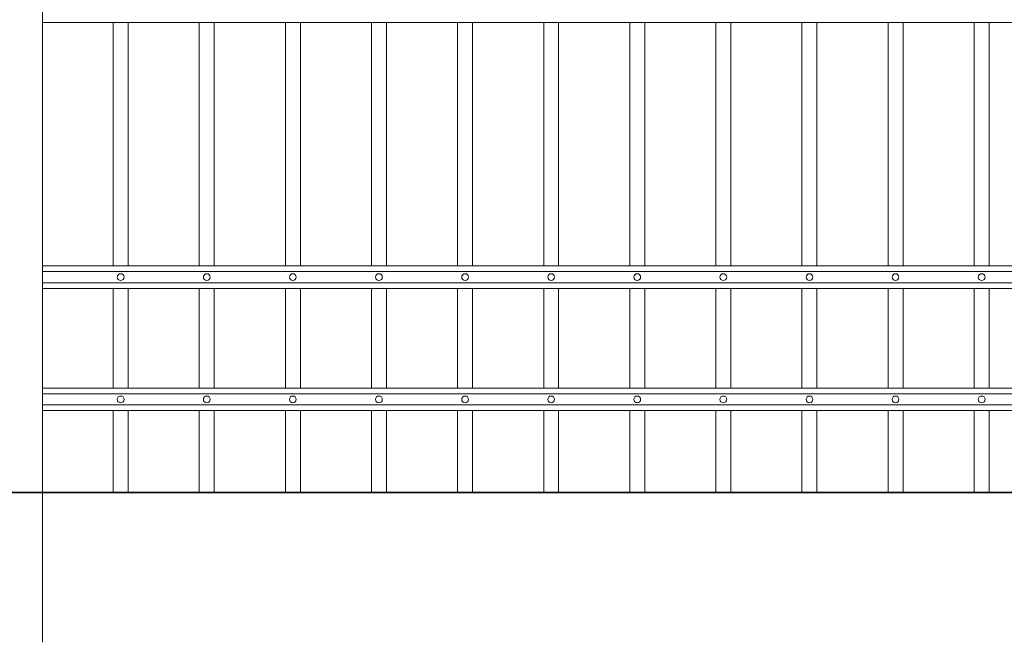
# Model space of a CAD drawing. Header units: millimetres. Extents: x 6567289036 to 6568990308, y 5976640423 to 5977332400.
# Tile 243 of 256: x 6568266772 to 6568268072, y 5976808083 to 5976808904. Entities that reach past the tile are written whole.
import ezdxf

# ---------------------------------------------------------------- set-up
doc = ezdxf.new("R2010")
doc.units = ezdxf.units.MM
doc.layers.add('01_widok', color=7, linetype='Continuous', lineweight=13)

# ---------------------------------------------------------------- blocks, each defined once
blk = doc.blocks.new('A$C6D0402AF')
at = {"layer": '01_widok'}
for p, q in [((2.57, 0.789), (0.06, 0.789)), ((0.155, 0.789), (0.155, 0.4642)), ((0.175, 0.789), (0.175, 0.4642)), ((0.27, 0.789), (0.27, 0.4642)), ((0.29, 0.789), (0.29, 0.4642)), ((0.385, 0.789), (0.385, 0.4642)), ((0.405, 0.789), (0.405, 0.4642)), ((0.5, 0.789), (0.5, 0.4642)), ((0.52, 0.789), (0.52, 0.4642)), ((0.615, 0.789), (0.615, 0.4642)), ((0.635, 0.789), (0.635, 0.4642)), ((0.73, 0.789), (0.73, 0.4642)), ((0.75, 0.789), (0.75, 0.4642)), ((0.845, 0.789), (0.845, 0.4642)), ((0.865, 0.789), (0.865, 0.4642)), ((0.96, 0.789), (0.96, 0.4642)), ((0.98, 0.789), (0.98, 0.4642)), ((1.075, 0.789), (1.075, 0.4642)), ((1.095, 0.789), (1.095, 0.4642)), ((1.19, 0.789), (1.19, 0.4642)), ((1.21, 0.789), (1.21, 0.4642)), ((1.305, 0.789), (1.305, 0.4642)), ((1.325, 0.789), (1.325, 0.4642)), ((2.57, 0.4642), (0.06, 0.4642)), ((2.57, 0.4567), (0.06, 0.4567)), ((2.57, 0.4417), (0.06, 0.4417)), ((2.57, 0.4342), (0.06, 0.4342)), ((0.155, 0.4342), (0.155, 0.301)), ((0.175, 0.4342), (0.175, 0.301)), ((0.27, 0.4342), (0.27, 0.301)), ((0.29, 0.4342), (0.29, 0.301)), ((0.385, 0.4342), (0.385, 0.301)), ((0.405, 0.4342), (0.405, 0.301)), ((0.5, 0.4342), (0.5, 0.301)), ((0.52, 0.4342), (0.52, 0.301)), ((0.615, 0.4342), (0.615, 0.301)), ((0.635, 0.4342), (0.635, 0.301)), ((0.73, 0.4342), (0.73, 0.301)), ((0.75, 0.4342), (0.75, 0.301)), ((0.845, 0.4342), (0.845, 0.301)), ((0.865, 0.4342), (0.865, 0.301)), ((0.96, 0.4342), (0.96, 0.301)), ((0.98, 0.4342), (0.98, 0.301)), ((1.075, 0.4342), (1.075, 0.301)), ((1.095, 0.4342), (1.095, 0.301)), ((1.19, 0.4342), (1.19, 0.301)), ((1.21, 0.4342), (1.21, 0.301)), ((1.305, 0.4342), (1.305, 0.301)), ((1.325, 0.4342), (1.325, 0.301)), ((0.06, 0.301), (2.57, 0.301)), ((2.57, 0.301), (0.06, 0.301)), ((2.57, 0.2935), (0.06, 0.2935)), ((2.57, 0.2785), (0.06, 0.2785)), ((2.57, 0.271), (0.06, 0.271)), ((0.06, 0.271), (2.57, 0.271))]:
    blk.add_line(p, q, dxfattribs=at)
for points in [[(0.175, 0.789), (0.175, 0.4642)], [(0.175, 0.789), (0.175, 0.4642)], [(0.175, 0.4342), (0.175, 0.301)], [(0.175, 0.4342), (0.175, 0.301)]]:
    blk.add_lwpolyline(points, dxfattribs=at)
for centre in [(0.165, 0.4492), (0.28, 0.4492), (0.395, 0.4492), (0.51, 0.4492), (0.625, 0.4492), (0.74, 0.4492), (0.855, 0.4492), (0.97, 0.4492), (1.085, 0.4492), (1.2, 0.4492), (1.315, 0.4492), (0.165, 0.286), (0.28, 0.286), (0.395, 0.286), (0.51, 0.286), (0.625, 0.286), (0.74, 0.286), (0.855, 0.286), (0.97, 0.286), (1.085, 0.286), (1.2, 0.286), (1.315, 0.286)]:
    blk.add_circle(centre, 0.0045, dxfattribs=at)
blk = doc.blocks.new('A$C6613173D')
at = {"layer": '01_widok'}
for p, q in [((0.3506, 0.2704), (0.3386, 0.2704)), ((0.3506, 0.2624), (0.3386, 0.2624)), ((0.3506, 0.2704), (0.3626, 0.2704)), ((0.3506, 0.2624), (0.3626, 0.2624)), ((0.3206, 0.2384), (0.3206, 0.2334)), ((0.3506, 0.2404), (0.3226, 0.2404)), ((0.3506, 0.2444), (0.3243, 0.2444)), ((0.3244, 0.2404), (0.3243, 0.2444)), ((0.3506, 0.2444), (0.3769, 0.2444)), ((0.3506, 0.2404), (0.3786, 0.2404)), ((0.3769, 0.2404), (0.3769, 0.2444)), ((0.3806, 0.2384), (0.3806, 0.2334)), ((0.3506, 0.2314), (0.3226, 0.2314)), ((0.3506, 0.2314), (0.3786, 0.2314)), ((0.3506, 0.2164), (0.3356, 0.2164)), ((0.3356, 0.2164), (0.3386, 0.2134)), ((0.3506, 0.2134), (0.3386, 0.2134)), ((0.3386, 0.1684), (0.3386, 0.2134)), ((0.3506, 0.2164), (0.3656, 0.2164)), ((0.3506, 0.2134), (0.3626, 0.2134)), ((0.3656, 0.2164), (0.3626, 0.2134)), ((0.3626, 0.1684), (0.3626, 0.2134)), ((0.3506, 0.1684), (0.3386, 0.1684)), ((0.3506, 0.1684), (0.3626, 0.1684)), ((0.3506, 0.1434), (0.3386, 0.1434)), ((0.3386, 0.1434), (0.3386, 0.0994)), ((0.3506, 0.1434), (0.3626, 0.1434)), ((0.3626, 0.1434), (0.3626, 0.0994)), ((0.3206, 0.0994), (0.3806, 0.0994)), ((0.3206, 0.0994), (0.3206, -1.2522)), ((0.3806, 0.0994), (0.3806, -1.2522))]:
    blk.add_line(p, q, dxfattribs=at)
blk.add_lwpolyline([(0.3386, 0.0994), (0.3626, 0.0994)], dxfattribs=at)
for centre, radius, start, end in [((0.3511, 0.2938), 0.0266, 90.9691, 242.0394), ((0.3502, 0.2938), 0.0266, 297.9606, 89.0309), ((0.3398, 0.2664), 0.00417, 106.2602, 253.7398), ((0.3614, 0.2664), 0.00417, 286.2602, 73.7398), ((0.3226, 0.2384), 0.002, 90, 180), ((0.3786, 0.2384), 0.002, 0, 90), ((0.3226, 0.2334), 0.002, 180, 270), ((0.3786, 0.2334), 0.002, 270, 0), ((0.3391, 0.1559), 0.0125, 92.3383, 267.6617), ((0.3621, 0.1559), 0.0125, 272.3383, 87.6617)]:
    blk.add_arc(centre, radius, start, end, dxfattribs=at)
for points, knots in [([(0.3243, 0.2444), (0.3243, 0.2446), (0.3248, 0.2461), (0.3275, 0.2488), (0.3321, 0.2502), (0.3367, 0.2555), (0.3386, 0.2596), (0.3386, 0.2624)], [2.774362, 2.774362, 2.774362, 2.774362, 3.490427, 7.508595, 13.38101, 17.769363, 27.74801, 27.74801, 27.74801, 27.74801]), ([(0.3769, 0.2444), (0.3769, 0.2446), (0.3765, 0.2461), (0.3737, 0.2488), (0.3691, 0.2502), (0.3646, 0.2555), (0.3626, 0.2596), (0.3626, 0.2624)], [2.774362, 2.774362, 2.774362, 2.774362, 3.490427, 7.508595, 13.38101, 17.769363, 27.74801, 27.74801, 27.74801, 27.74801]), ([(0.3357, 0.2164), (0.3352, 0.2166), (0.3341, 0.2169), (0.3328, 0.2189), (0.3332, 0.223), (0.3287, 0.227), (0.3257, 0.2299), (0.3242, 0.2314)], [0, 0, 0, 0, 1.627023, 3.22043, 6.907446, 13.144432, 19.532717, 19.532717, 19.532717, 19.532717]), ([(0.3655, 0.2164), (0.366, 0.2166), (0.3671, 0.2169), (0.3684, 0.2189), (0.3681, 0.223), (0.3725, 0.227), (0.3755, 0.2299), (0.377, 0.2314)], [0, 0, 0, 0, 1.627023, 3.22043, 6.907446, 13.144432, 19.532717, 19.532717, 19.532717, 19.532717])]:
    blk.add_open_spline(points, degree=3, knots=knots, dxfattribs=at)

msp = doc.modelspace()

# ---------------------------------------------------------------- linework, layer by layer
at = {"lineweight": 35}
msp.add_lwpolyline([(6568266628.25329, 5976808280.674253), (6568269828.25329, 5976808280.674253)], dxfattribs=at)
at = {"layer": '01_widok'}
for p, q in [((6568266894.951447, 5976808388.62923), (6568266894.951447, 5976808280.674253)), ((6568266914.723311, 5976808388.62923), (6568266914.723311, 5976808280.674253)), ((6568267008.639661, 5976808388.62923), (6568267008.639661, 5976808280.674253)), ((6568267028.411525, 5976808388.62923), (6568267028.411525, 5976808280.674253)), ((6568267122.327874, 5976808388.62923), (6568267122.327874, 5976808280.674253)), ((6568267142.099738, 5976808388.62923), (6568267142.099738, 5976808280.674253)), ((6568267236.016088, 5976808388.62923), (6568267236.016088, 5976808280.674253)), ((6568267255.787951, 5976808388.62923), (6568267255.787951, 5976808280.674253)), ((6568267349.704301, 5976808388.62923), (6568267349.704301, 5976808280.674253)), ((6568267369.476165, 5976808388.62923), (6568267369.476165, 5976808280.674253)), ((6568267463.392514, 5976808388.62923), (6568267463.392514, 5976808280.674253)), ((6568267483.164378, 5976808388.62923), (6568267483.164378, 5976808280.674253)), ((6568267577.080728, 5976808388.62923), (6568267577.080728, 5976808280.674253)), ((6568267596.852592, 5976808388.62923), (6568267596.852592, 5976808280.674253)), ((6568267690.768941, 5976808388.62923), (6568267690.768941, 5976808280.674253)), ((6568267710.540805, 5976808388.62923), (6568267710.540805, 5976808280.674253)), ((6568267804.457154, 5976808388.62923), (6568267804.457154, 5976808280.674253)), ((6568267824.229018, 5976808388.62923), (6568267824.229018, 5976808280.674253)), ((6568267918.145367, 5976808388.62923), (6568267918.145367, 5976808280.674253)), ((6568267937.917231, 5976808388.62923), (6568267937.917231, 5976808280.674253)), ((6568268031.83358, 5976808388.62923), (6568268031.83358, 5976808280.674253)), ((6568268051.605444, 5976808388.62923), (6568268051.605444, 5976808280.674253))]:
    msp.add_line(p, q, dxfattribs=at)

# ---------------------------------------------------------------- block references
at = {"xscale": 988.5931585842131, "yscale": 988.5931585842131, "zscale": 988.5931585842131, "rotation": 3.128671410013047e-08}
msp.add_blockref('A$C6D0402AF', (6568266741.719509, 5976808120.761432), dxfattribs=at)
at = {"xscale": 1000, "yscale": 1000, "zscale": 1000}
msp.add_blockref('A$C6613173D', (6568266421.113926, 5976809335.207186), dxfattribs=at)

doc.saveas('drawing.dxf')
